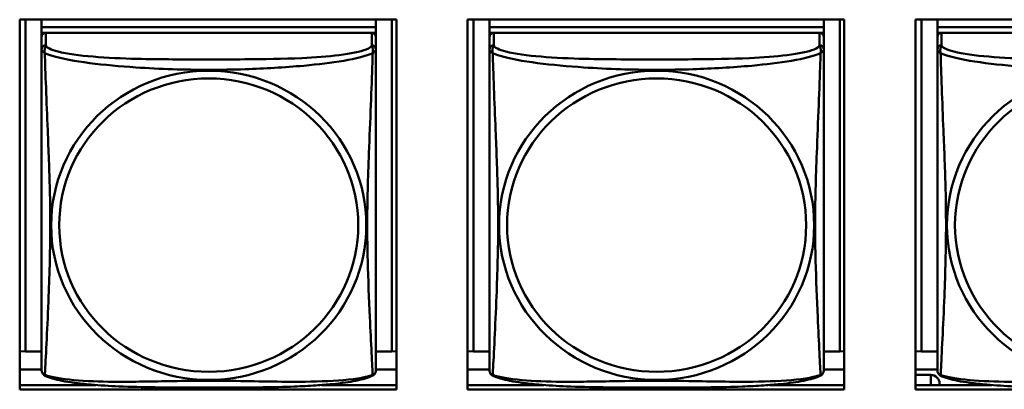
# Model space of a CAD drawing. Header units: inches. Extents: x 0.8 to 72.9, y -5.1 to 48.7.
# Tile 108 of 237: x 41.752 to 43.144, y 17.973 to 18.496. Entities that reach past the tile are written whole.
import ezdxf

# ---------------------------------------------------------------- set-up
doc = ezdxf.new("R2010")
doc.units = ezdxf.units.IN
doc.header["$MEASUREMENT"] = 0
doc.layers.add('Visible Edges(ROSSANSI)', color=7, linetype='Continuous', lineweight=50)
doc.layers.add('Visible Tangent Edges(ROSSANSI)', color=7, linetype='Continuous', lineweight=50)

msp = doc.modelspace()

# ---------------------------------------------------------------- linework, layer by layer
at = {"layer": 'Visible Edges(ROSSANSI)'}
for p, q in [((41.7523, 18.4958), (42.2847, 18.4958)), ((41.7523, 17.973), (41.7523, 18.4958)), ((41.7607, 18.0266), (41.7607, 18.4958)), ((41.7833, 18.4958), (41.7833, 18.4854)), ((42.2557, 18.4958), (42.2557, 18.4854)), ((42.2784, 18.4958), (42.2784, 18.0266)), ((42.2847, 18.4958), (42.2847, 17.973)), ((42.3853, 17.973), (42.3853, 18.4958)), ((42.3853, 18.4958), (42.9177, 18.4958)), ((42.3937, 18.0266), (42.3937, 18.4958)), ((42.4163, 18.4958), (42.4163, 18.4854)), ((42.8887, 18.4958), (42.8887, 18.4854)), ((42.9114, 18.4958), (42.9114, 18.0266)), ((42.9177, 18.4958), (42.9177, 17.973)), ((43.0183, 17.973), (43.0183, 18.4958)), ((43.0183, 18.4958), (43.5507, 18.4958)), ((43.0267, 18.0266), (43.0267, 18.4958)), ((43.0493, 18.4958), (43.0493, 18.4854)), ((42.2557, 18.4854), (41.7833, 18.4854)), ((41.7833, 18.4854), (41.7833, 18.4772)), ((41.7833, 18.4854), (41.7833, 18.4854)), ((41.7833, 18.4854), (42.2557, 18.4854)), ((42.2557, 18.4854), (42.2557, 18.4772)), ((42.2557, 18.4854), (42.2557, 18.4854)), ((42.8887, 18.4854), (42.4163, 18.4854)), ((42.4163, 18.4854), (42.4163, 18.4772)), ((42.4163, 18.4854), (42.4163, 18.4854)), ((42.4163, 18.4854), (42.8887, 18.4854)), ((42.8887, 18.4854), (42.8887, 18.4772)), ((42.8887, 18.4854), (42.8887, 18.4854)), ((43.5217, 18.4854), (43.0493, 18.4854)), ((43.0493, 18.4854), (43.0493, 18.4772)), ((43.0493, 18.4854), (43.0493, 18.4854)), ((43.0493, 18.4854), (43.5217, 18.4854)), ((41.7833, 18.4714), (41.7833, 18.4772)), ((41.7833, 18.4772), (41.7891, 18.4772)), ((41.7833, 18.4714), (41.7833, 18.4537)), ((42.2498, 18.4772), (41.7892, 18.4772)), ((42.2499, 18.4772), (42.2557, 18.4772)), ((42.2557, 18.4772), (42.2557, 18.4714)), ((42.2557, 18.4537), (42.2557, 18.4714)), ((42.4163, 18.4714), (42.4163, 18.4772)), ((42.4163, 18.4772), (42.4221, 18.4772)), ((42.4163, 18.4714), (42.4163, 18.4537)), ((42.8828, 18.4772), (42.4222, 18.4772)), ((42.8829, 18.4772), (42.8887, 18.4772)), ((42.8887, 18.4772), (42.8887, 18.4714)), ((42.8887, 18.4537), (42.8887, 18.4714)), ((43.0493, 18.4714), (43.0493, 18.4772)), ((43.0493, 18.4772), (43.0551, 18.4772)), ((43.0493, 18.4714), (43.0493, 18.4537)), ((43.5158, 18.4772), (43.0552, 18.4772)), ((41.7607, 18.0266), (41.7523, 18.027)), ((41.7833, 18.0266), (41.7607, 18.0266)), ((42.2784, 18.0266), (42.2557, 18.0266)), ((42.2784, 18.0266), (42.2847, 18.0269)), ((42.3937, 18.0266), (42.3853, 18.027)), ((42.4163, 18.0266), (42.3937, 18.0266)), ((42.9114, 18.0266), (42.8887, 18.0266)), ((42.9114, 18.0266), (42.9177, 18.0269)), ((43.0267, 18.0266), (43.0183, 18.027)), ((43.0493, 18.0266), (43.0267, 18.0266)), ((41.7833, 18.001), (41.7523, 18.001)), ((42.2847, 18.001), (42.2557, 18.001)), ((42.4163, 18.001), (42.3853, 18.001)), ((42.9177, 18.001), (42.8887, 18.001)), ((43.0493, 18.001), (43.0183, 18.001)), ((43.0183, 17.9934), (43.0399, 17.9934)), ((43.0524, 17.9791), (43.0524, 17.9811)), ((41.7523, 17.9791), (41.8601, 17.9791)), ((42.2847, 17.973), (41.7523, 17.973)), ((42.179, 17.9791), (42.2847, 17.9791)), ((42.3853, 17.9791), (42.4931, 17.9791)), ((42.9177, 17.973), (42.3853, 17.973)), ((42.812, 17.9791), (42.9177, 17.9791)), ((43.0183, 17.9791), (43.1261, 17.9791)), ((43.5507, 17.973), (43.0183, 17.973))]:
    msp.add_line(p, q, dxfattribs=at)
for centre, start, end in [((41.7971, 18.0007), 180, 189.1496), ((42.242, 18.0007), 350.8504, 360), ((42.4301, 18.0007), 180, 189.1496), ((42.875, 18.0007), 350.8504, 360), ((43.0631, 18.0007), 180, 189.1496)]:
    msp.add_arc(centre, 0.0138, start, end, dxfattribs=at)
for centre, major_axis, start_param, end_param in [((41.7892, 18.4714), (-0.00591, 0), 4.712389, 6.283185), ((42.2498, 18.4714), (0.00591, 0), 0, 1.570796), ((42.4222, 18.4714), (-0.00591, 0), 4.712389, 6.283185), ((42.8828, 18.4714), (0.00591, 0), 0, 1.570796), ((43.0552, 18.4714), (-0.00591, 0), 4.712389, 6.283185), ((43.0399, 17.9811), (0.0125, 0), 0, 1.570796)]:
    msp.add_ellipse(centre, major_axis=major_axis, ratio=0.981793, start_param=start_param, end_param=end_param, dxfattribs=at)
for points, knots in [([(41.7833, 18.4537), (41.7833, 18.4511), (41.7833, 18.4465), (41.7833, 18.4404), (41.7833, 18.4291), (41.7833, 18.4127), (41.7833, 18.3949), (41.7833, 18.377), (41.7833, 18.3578), (41.7833, 18.3387), (41.7833, 18.3116), (41.7833, 18.2844), (41.7833, 18.2576), (41.7833, 18.2409), (41.7833, 18.2242), (41.7833, 18.2076), (41.7833, 18.1744), (41.7833, 18.1412), (41.7833, 18.109), (41.7833, 18.0688), (41.7833, 18.0284), (41.7833, 18.0098), (41.7833, 18.004), (41.7833, 18.0008), (41.7833, 18.0007)], [0.325731, 0.325731, 0.325731, 0.325731, 0.404774, 0.404774, 0.404774, 0.550532, 0.550532, 0.550532, 0.69629, 0.69629, 0.69629, 0.902598, 0.902598, 0.902598, 1.03154, 1.03154, 1.03154, 1.289425, 1.289425, 1.289425, 1.610774, 1.610774, 1.610774, 1.710218, 1.710218, 1.710218, 1.710218]), ([(42.2557, 18.0007), (42.2557, 18.0007), (42.2557, 18.0016), (42.2557, 18.0033), (42.2557, 18.008), (42.2557, 18.0189), (42.2557, 18.0327), (42.2557, 18.0466), (42.2557, 18.0631), (42.2557, 18.0805), (42.2557, 18.1052), (42.2557, 18.1315), (42.2557, 18.1579), (42.2557, 18.1744), (42.2557, 18.191), (42.2557, 18.2076), (42.2557, 18.2408), (42.2557, 18.2741), (42.2557, 18.3081), (42.2557, 18.3504), (42.2557, 18.3962), (42.2557, 18.4278), (42.2557, 18.4402), (42.2557, 18.4496), (42.2557, 18.4537)], [0.352862, 0.352862, 0.352862, 0.352862, 0.404774, 0.404774, 0.404774, 0.550532, 0.550532, 0.550532, 0.69629, 0.69629, 0.69629, 0.902598, 0.902598, 0.902598, 1.03154, 1.03154, 1.03154, 1.289425, 1.289425, 1.289425, 1.610774, 1.610774, 1.610774, 1.73735, 1.73735, 1.73735, 1.73735]), ([(42.4163, 18.4537), (42.4163, 18.4511), (42.4163, 18.4465), (42.4163, 18.4404), (42.4163, 18.4291), (42.4163, 18.4127), (42.4163, 18.3949), (42.4163, 18.377), (42.4163, 18.3578), (42.4163, 18.3387), (42.4163, 18.3116), (42.4163, 18.2844), (42.4163, 18.2576), (42.4163, 18.2409), (42.4163, 18.2242), (42.4163, 18.2076), (42.4163, 18.1744), (42.4163, 18.1412), (42.4163, 18.109), (42.4163, 18.0688), (42.4163, 18.0284), (42.4163, 18.0098), (42.4163, 18.004), (42.4163, 18.0008), (42.4163, 18.0007)], [0.325731, 0.325731, 0.325731, 0.325731, 0.404774, 0.404774, 0.404774, 0.550532, 0.550532, 0.550532, 0.69629, 0.69629, 0.69629, 0.902598, 0.902598, 0.902598, 1.03154, 1.03154, 1.03154, 1.289425, 1.289425, 1.289425, 1.610774, 1.610774, 1.610774, 1.710218, 1.710218, 1.710218, 1.710218]), ([(42.8887, 18.0007), (42.8887, 18.0007), (42.8887, 18.0016), (42.8887, 18.0033), (42.8887, 18.008), (42.8887, 18.0189), (42.8887, 18.0327), (42.8887, 18.0466), (42.8887, 18.0631), (42.8887, 18.0805), (42.8887, 18.1052), (42.8887, 18.1315), (42.8887, 18.1579), (42.8887, 18.1744), (42.8887, 18.191), (42.8887, 18.2076), (42.8887, 18.2408), (42.8887, 18.2741), (42.8887, 18.3081), (42.8887, 18.3504), (42.8887, 18.3962), (42.8887, 18.4278), (42.8887, 18.4402), (42.8887, 18.4496), (42.8887, 18.4537)], [0.352862, 0.352862, 0.352862, 0.352862, 0.404774, 0.404774, 0.404774, 0.550532, 0.550532, 0.550532, 0.69629, 0.69629, 0.69629, 0.902598, 0.902598, 0.902598, 1.03154, 1.03154, 1.03154, 1.289425, 1.289425, 1.289425, 1.610774, 1.610774, 1.610774, 1.73735, 1.73735, 1.73735, 1.73735]), ([(43.0493, 18.4537), (43.0493, 18.4511), (43.0493, 18.4465), (43.0493, 18.4404), (43.0493, 18.4291), (43.0493, 18.4127), (43.0493, 18.3949), (43.0493, 18.377), (43.0493, 18.3578), (43.0493, 18.3387), (43.0493, 18.3116), (43.0493, 18.2844), (43.0493, 18.2576), (43.0493, 18.2409), (43.0493, 18.2242), (43.0493, 18.2076), (43.0493, 18.1744), (43.0493, 18.1412), (43.0493, 18.109), (43.0493, 18.0688), (43.0493, 18.0284), (43.0493, 18.0098), (43.0493, 18.004), (43.0493, 18.0008), (43.0493, 18.0007)], [0.325731, 0.325731, 0.325731, 0.325731, 0.404774, 0.404774, 0.404774, 0.550532, 0.550532, 0.550532, 0.69629, 0.69629, 0.69629, 0.902598, 0.902598, 0.902598, 1.03154, 1.03154, 1.03154, 1.289425, 1.289425, 1.289425, 1.610774, 1.610774, 1.610774, 1.710218, 1.710218, 1.710218, 1.710218]), ([(41.7875, 17.9926), (41.7869, 17.9929), (41.7864, 17.9933), (41.7855, 17.9941), (41.7851, 17.9946), (41.7845, 17.9955), (41.7843, 17.9959), (41.7839, 17.9967), (41.7838, 17.9971), (41.7836, 17.9979), (41.7835, 17.9982), (41.7835, 17.9985)], [0.02273771, 0.02273771, 0.02273771, 0.02273771, 0.02954865, 0.02954865, 0.03635958, 0.03635958, 0.04317052, 0.04317052, 0.04998146, 0.04998146, 0.0567924, 0.0567924, 0.0567924, 0.0567924]), ([(42.2516, 17.9926), (42.2521, 17.9929), (42.2526, 17.9933), (42.2535, 17.9941), (42.2539, 17.9946), (42.2545, 17.9955), (42.2548, 17.9959), (42.2551, 17.9967), (42.2552, 17.9971), (42.2554, 17.9979), (42.2555, 17.9982), (42.2556, 17.9985)], [0.02273771, 0.02273771, 0.02273771, 0.02273771, 0.02954865, 0.02954865, 0.03635958, 0.03635958, 0.04317052, 0.04317052, 0.04998146, 0.04998146, 0.0567924, 0.0567924, 0.0567924, 0.0567924]), ([(42.4205, 17.9926), (42.4199, 17.9929), (42.4194, 17.9933), (42.4185, 17.9941), (42.4181, 17.9946), (42.4175, 17.9955), (42.4173, 17.9959), (42.4169, 17.9967), (42.4168, 17.9971), (42.4166, 17.9979), (42.4165, 17.9982), (42.4165, 17.9985)], [0.02273771, 0.02273771, 0.02273771, 0.02273771, 0.02954865, 0.02954865, 0.03635958, 0.03635958, 0.04317052, 0.04317052, 0.04998146, 0.04998146, 0.0567924, 0.0567924, 0.0567924, 0.0567924]), ([(42.8846, 17.9926), (42.8851, 17.9929), (42.8856, 17.9933), (42.8865, 17.9941), (42.8869, 17.9946), (42.8875, 17.9955), (42.8878, 17.9959), (42.8881, 17.9967), (42.8882, 17.9971), (42.8884, 17.9979), (42.8885, 17.9982), (42.8886, 17.9985)], [0.02273771, 0.02273771, 0.02273771, 0.02273771, 0.02954865, 0.02954865, 0.03635958, 0.03635958, 0.04317052, 0.04317052, 0.04998146, 0.04998146, 0.0567924, 0.0567924, 0.0567924, 0.0567924]), ([(43.0535, 17.9926), (43.0529, 17.9929), (43.0524, 17.9933), (43.0515, 17.9941), (43.0511, 17.9946), (43.0505, 17.9955), (43.0503, 17.9959), (43.0499, 17.9967), (43.0498, 17.9971), (43.0496, 17.9979), (43.0495, 17.9982), (43.0495, 17.9985)], [0.02273771, 0.02273771, 0.02273771, 0.02273771, 0.02954865, 0.02954865, 0.03635958, 0.03635958, 0.04317052, 0.04317052, 0.04998146, 0.04998146, 0.0567924, 0.0567924, 0.0567924, 0.0567924]), ([(42.2516, 17.9926), (42.2482, 17.9909), (42.2447, 17.9896), (42.2367, 17.9872), (42.2322, 17.9861), (42.2227, 17.9842), (42.2177, 17.9834), (42.2066, 17.9818), (42.2004, 17.9811), (42.1865, 17.9797), (42.1787, 17.9791), (42.1609, 17.9779), (42.1507, 17.9774), (42.1258, 17.9764), (42.111, 17.9761), (42.0794, 17.9756), (42.0623, 17.9755), (42.0283, 17.9754), (42.0113, 17.9754), (41.9773, 17.9755), (41.9603, 17.9756), (41.9263, 17.9761), (41.9092, 17.9765), (41.8789, 17.9778), (41.8658, 17.9786), (41.8448, 17.9804), (41.8368, 17.9813), (41.8231, 17.9831), (41.8174, 17.984), (41.8074, 17.986), (41.8029, 17.987), (41.7947, 17.9894), (41.791, 17.9908), (41.7875, 17.9926)], [-1.678204, -1.678204, -1.678204, -1.678204, -1.629815, -1.629815, -1.580861, -1.580861, -1.532583, -1.532583, -1.479316, -1.479316, -1.416961, -1.416961, -1.337799, -1.337799, -1.226353, -1.226353, -1.09702, -1.09702, -0.967687, -0.967687, -0.838354, -0.838354, -0.709022, -0.709022, -0.60577, -0.60577, -0.53827, -0.53827, -0.483941, -0.483941, -0.435529, -0.435529, -0.384876, -0.384876, -0.384876, -0.384876]), ([(42.8846, 17.9926), (42.8812, 17.9909), (42.8777, 17.9896), (42.8697, 17.9872), (42.8652, 17.9861), (42.8557, 17.9842), (42.8507, 17.9834), (42.8396, 17.9818), (42.8334, 17.9811), (42.8195, 17.9797), (42.8117, 17.9791), (42.7939, 17.9779), (42.7837, 17.9774), (42.7588, 17.9764), (42.744, 17.9761), (42.7124, 17.9756), (42.6953, 17.9755), (42.6613, 17.9754), (42.6443, 17.9754), (42.6103, 17.9755), (42.5933, 17.9756), (42.5593, 17.9761), (42.5422, 17.9765), (42.5119, 17.9778), (42.4988, 17.9786), (42.4778, 17.9804), (42.4698, 17.9813), (42.4561, 17.9831), (42.4504, 17.984), (42.4404, 17.986), (42.4359, 17.987), (42.4277, 17.9894), (42.424, 17.9908), (42.4205, 17.9926)], [-1.678204, -1.678204, -1.678204, -1.678204, -1.629815, -1.629815, -1.580861, -1.580861, -1.532583, -1.532583, -1.479316, -1.479316, -1.416961, -1.416961, -1.337799, -1.337799, -1.226353, -1.226353, -1.09702, -1.09702, -0.967687, -0.967687, -0.838354, -0.838354, -0.709022, -0.709022, -0.60577, -0.60577, -0.53827, -0.53827, -0.483941, -0.483941, -0.435529, -0.435529, -0.384876, -0.384876, -0.384876, -0.384876]), ([(43.5176, 17.9926), (43.5142, 17.9909), (43.5107, 17.9896), (43.5027, 17.9872), (43.4982, 17.9861), (43.4887, 17.9842), (43.4837, 17.9834), (43.4726, 17.9818), (43.4664, 17.9811), (43.4525, 17.9797), (43.4447, 17.9791), (43.4269, 17.9779), (43.4167, 17.9774), (43.3918, 17.9764), (43.377, 17.9761), (43.3454, 17.9756), (43.3283, 17.9755), (43.2943, 17.9754), (43.2773, 17.9754), (43.2433, 17.9755), (43.2263, 17.9756), (43.1923, 17.9761), (43.1752, 17.9765), (43.1449, 17.9778), (43.1318, 17.9786), (43.1108, 17.9804), (43.1028, 17.9813), (43.0891, 17.9831), (43.0834, 17.984), (43.0734, 17.986), (43.0689, 17.987), (43.0607, 17.9894), (43.057, 17.9908), (43.0535, 17.9926)], [-1.678204, -1.678204, -1.678204, -1.678204, -1.629815, -1.629815, -1.580861, -1.580861, -1.532583, -1.532583, -1.479316, -1.479316, -1.416961, -1.416961, -1.337799, -1.337799, -1.226353, -1.226353, -1.09702, -1.09702, -0.967687, -0.967687, -0.838354, -0.838354, -0.709022, -0.709022, -0.60577, -0.60577, -0.53827, -0.53827, -0.483941, -0.483941, -0.435529, -0.435529, -0.384876, -0.384876, -0.384876, -0.384876])]:
    msp.add_open_spline(points, degree=3, knots=knots, dxfattribs=at)
at = {"layer": 'Visible Tangent Edges(ROSSANSI)'}
for p, q in [((41.7892, 18.4595), (41.7892, 18.4772)), ((42.2498, 18.4772), (42.2498, 18.4595)), ((42.4222, 18.4595), (42.4222, 18.4772)), ((42.8828, 18.4772), (42.8828, 18.4595)), ((43.0552, 18.4595), (43.0552, 18.4772)), ((43.0399, 17.9934), (43.0399, 17.9791))]:
    msp.add_line(p, q, dxfattribs=at)
for centre, major_axis, start_param, end_param in [((41.7892, 18.4537), (-0.00591, 0), 4.712389, 6.283185), ((42.2498, 18.4537), (0.00591, 0), 0, 1.570796), ((42.4222, 18.4537), (-0.00591, 0), 4.712389, 6.283185), ((42.8828, 18.4537), (0.00591, 0), 0, 1.570796), ((43.0552, 18.4537), (-0.00591, 0), 4.712389, 6.283185)]:
    msp.add_ellipse(centre, major_axis=major_axis, ratio=0.981793, start_param=start_param, end_param=end_param, dxfattribs=at)
for centre, major_axis in [((42.0195, 18.205), (0.2227, 0)), ((42.0195, 18.2052), (0.2113, 0)), ((42.6525, 18.205), (0.2227, 0)), ((42.6525, 18.2052), (0.2113, 0)), ((43.2855, 18.205), (0.2227, 0)), ((43.2855, 18.2052), (0.2113, 0))]:
    msp.add_ellipse(centre, major_axis=major_axis, ratio=0.981793, dxfattribs=at)
for points, knots in [([(41.7833, 18.4537), (41.7833, 18.4534), (41.7833, 18.4531), (41.7834, 18.4527), (41.7834, 18.4525), (41.7835, 18.4522), (41.7836, 18.4521), (41.7838, 18.4519), (41.7838, 18.4518), (41.784, 18.4516), (41.7842, 18.4514), (41.7848, 18.4508), (41.7853, 18.4504), (41.7864, 18.4495), (41.7871, 18.449), (41.7878, 18.4484)], [-0.0844808, -0.0844808, -0.0844808, -0.0844808, -0.06943799, -0.06943799, -0.05587828, -0.05587828, -0.04740346, -0.04740346, -0.04210669, -0.04210669, -0.03151317, -0.03151317, -0.01456352, -0.01456352, 0.00026741, 0.00026741, 0.00026741, 0.00026741]), ([(41.7878, 18.4484), (41.7876, 18.4495), (41.7875, 18.4506), (41.7874, 18.4525), (41.7875, 18.4535), (41.7877, 18.4548), (41.7878, 18.4552), (41.7879, 18.4559), (41.788, 18.4561), (41.7881, 18.4566), (41.7882, 18.4568), (41.7885, 18.4576), (41.7887, 18.4579), (41.789, 18.4587), (41.7891, 18.4591), (41.7892, 18.4595)], [-0.00026741, -0.00026741, -0.00026741, -0.00026741, 0.01456352, 0.01456352, 0.03151317, 0.03151317, 0.04210669, 0.04210669, 0.04740346, 0.04740346, 0.05587828, 0.05587828, 0.06943799, 0.06943799, 0.0844808, 0.0844808, 0.0844808, 0.0844808]), ([(42.2498, 18.4595), (42.2492, 18.4575), (42.2465, 18.4555), (42.2421, 18.4538), (42.234, 18.4505), (42.2201, 18.4477), (42.204, 18.4457), (42.1878, 18.4437), (42.1696, 18.4424), (42.151, 18.4415), (42.1246, 18.4403), (42.0973, 18.4399), (42.0703, 18.4397), (42.0534, 18.4396), (42.0364, 18.4395), (42.0195, 18.4395), (41.9857, 18.4395), (41.9518, 18.4396), (41.9181, 18.4404), (41.8761, 18.4415), (41.8322, 18.4442), (41.8066, 18.4507), (41.7966, 18.4532), (41.7901, 18.4563), (41.7892, 18.4595)], [0.325731, 0.325731, 0.325731, 0.325731, 0.404774, 0.404774, 0.404774, 0.550532, 0.550532, 0.550532, 0.69629, 0.69629, 0.69629, 0.902598, 0.902598, 0.902598, 1.03154, 1.03154, 1.03154, 1.289425, 1.289425, 1.289425, 1.610774, 1.610774, 1.610774, 1.73735, 1.73735, 1.73735, 1.73735]), ([(42.2498, 18.4595), (42.2499, 18.4591), (42.2501, 18.4587), (42.2504, 18.4579), (42.2505, 18.4576), (42.2508, 18.4568), (42.2509, 18.4566), (42.2511, 18.4561), (42.2511, 18.4559), (42.2513, 18.4552), (42.2514, 18.4548), (42.2515, 18.4535), (42.2516, 18.4525), (42.2515, 18.4506), (42.2514, 18.4495), (42.2512, 18.4484)], [-0.0844808, -0.0844808, -0.0844808, -0.0844808, -0.06943799, -0.06943799, -0.05587828, -0.05587828, -0.04740346, -0.04740346, -0.04210669, -0.04210669, -0.03151317, -0.03151317, -0.01456352, -0.01456352, 0.00026741, 0.00026741, 0.00026741, 0.00026741]), ([(42.2512, 18.4484), (42.252, 18.449), (42.2526, 18.4495), (42.2538, 18.4504), (42.2542, 18.4508), (42.2548, 18.4514), (42.255, 18.4516), (42.2552, 18.4518), (42.2553, 18.4519), (42.2554, 18.4521), (42.2555, 18.4522), (42.2556, 18.4525), (42.2557, 18.4527), (42.2557, 18.4531), (42.2557, 18.4534), (42.2557, 18.4537)], [-0.00026741, -0.00026741, -0.00026741, -0.00026741, 0.01456352, 0.01456352, 0.03151317, 0.03151317, 0.04210669, 0.04210669, 0.04740346, 0.04740346, 0.05587828, 0.05587828, 0.06943799, 0.06943799, 0.0844808, 0.0844808, 0.0844808, 0.0844808]), ([(42.4163, 18.4537), (42.4163, 18.4534), (42.4163, 18.4531), (42.4164, 18.4527), (42.4164, 18.4525), (42.4165, 18.4522), (42.4166, 18.4521), (42.4168, 18.4519), (42.4168, 18.4518), (42.417, 18.4516), (42.4172, 18.4514), (42.4178, 18.4508), (42.4183, 18.4504), (42.4194, 18.4495), (42.4201, 18.449), (42.4208, 18.4484)], [-0.0844808, -0.0844808, -0.0844808, -0.0844808, -0.06943799, -0.06943799, -0.05587828, -0.05587828, -0.04740346, -0.04740346, -0.04210669, -0.04210669, -0.03151317, -0.03151317, -0.01456352, -0.01456352, 0.00026741, 0.00026741, 0.00026741, 0.00026741]), ([(42.4208, 18.4484), (42.4206, 18.4495), (42.4205, 18.4506), (42.4204, 18.4525), (42.4205, 18.4535), (42.4207, 18.4548), (42.4208, 18.4552), (42.4209, 18.4559), (42.421, 18.4561), (42.4211, 18.4566), (42.4212, 18.4568), (42.4215, 18.4576), (42.4217, 18.4579), (42.422, 18.4587), (42.4221, 18.4591), (42.4222, 18.4595)], [-0.00026741, -0.00026741, -0.00026741, -0.00026741, 0.01456352, 0.01456352, 0.03151317, 0.03151317, 0.04210669, 0.04210669, 0.04740346, 0.04740346, 0.05587828, 0.05587828, 0.06943799, 0.06943799, 0.0844808, 0.0844808, 0.0844808, 0.0844808]), ([(42.8828, 18.4595), (42.8822, 18.4575), (42.8795, 18.4555), (42.8751, 18.4538), (42.867, 18.4505), (42.8531, 18.4477), (42.837, 18.4457), (42.8208, 18.4437), (42.8026, 18.4424), (42.784, 18.4415), (42.7576, 18.4403), (42.7303, 18.4399), (42.7033, 18.4397), (42.6864, 18.4396), (42.6694, 18.4395), (42.6525, 18.4395), (42.6187, 18.4395), (42.5848, 18.4396), (42.5511, 18.4404), (42.5091, 18.4415), (42.4652, 18.4442), (42.4396, 18.4507), (42.4296, 18.4532), (42.4231, 18.4563), (42.4222, 18.4595)], [0.325731, 0.325731, 0.325731, 0.325731, 0.404774, 0.404774, 0.404774, 0.550532, 0.550532, 0.550532, 0.69629, 0.69629, 0.69629, 0.902598, 0.902598, 0.902598, 1.03154, 1.03154, 1.03154, 1.289425, 1.289425, 1.289425, 1.610774, 1.610774, 1.610774, 1.73735, 1.73735, 1.73735, 1.73735]), ([(42.8828, 18.4595), (42.8829, 18.4591), (42.8831, 18.4587), (42.8834, 18.4579), (42.8835, 18.4576), (42.8838, 18.4568), (42.8839, 18.4566), (42.8841, 18.4561), (42.8841, 18.4559), (42.8843, 18.4552), (42.8844, 18.4548), (42.8845, 18.4535), (42.8846, 18.4525), (42.8845, 18.4506), (42.8844, 18.4495), (42.8842, 18.4484)], [-0.0844808, -0.0844808, -0.0844808, -0.0844808, -0.06943799, -0.06943799, -0.05587828, -0.05587828, -0.04740346, -0.04740346, -0.04210669, -0.04210669, -0.03151317, -0.03151317, -0.01456352, -0.01456352, 0.00026741, 0.00026741, 0.00026741, 0.00026741]), ([(42.8842, 18.4484), (42.885, 18.449), (42.8856, 18.4495), (42.8868, 18.4504), (42.8872, 18.4508), (42.8878, 18.4514), (42.888, 18.4516), (42.8882, 18.4518), (42.8883, 18.4519), (42.8884, 18.4521), (42.8885, 18.4522), (42.8886, 18.4525), (42.8887, 18.4527), (42.8887, 18.4531), (42.8887, 18.4534), (42.8887, 18.4537)], [-0.00026741, -0.00026741, -0.00026741, -0.00026741, 0.01456352, 0.01456352, 0.03151317, 0.03151317, 0.04210669, 0.04210669, 0.04740346, 0.04740346, 0.05587828, 0.05587828, 0.06943799, 0.06943799, 0.0844808, 0.0844808, 0.0844808, 0.0844808]), ([(43.0493, 18.4537), (43.0493, 18.4534), (43.0493, 18.4531), (43.0494, 18.4527), (43.0494, 18.4525), (43.0495, 18.4522), (43.0496, 18.4521), (43.0498, 18.4519), (43.0498, 18.4518), (43.05, 18.4516), (43.0502, 18.4514), (43.0508, 18.4508), (43.0513, 18.4504), (43.0524, 18.4495), (43.0531, 18.449), (43.0538, 18.4484)], [-0.0844808, -0.0844808, -0.0844808, -0.0844808, -0.06943799, -0.06943799, -0.05587828, -0.05587828, -0.04740346, -0.04740346, -0.04210669, -0.04210669, -0.03151317, -0.03151317, -0.01456352, -0.01456352, 0.00026741, 0.00026741, 0.00026741, 0.00026741]), ([(43.0538, 18.4484), (43.0536, 18.4495), (43.0535, 18.4506), (43.0534, 18.4525), (43.0535, 18.4535), (43.0537, 18.4548), (43.0538, 18.4552), (43.0539, 18.4559), (43.054, 18.4561), (43.0541, 18.4566), (43.0542, 18.4568), (43.0545, 18.4576), (43.0547, 18.4579), (43.055, 18.4587), (43.0551, 18.4591), (43.0552, 18.4595)], [-0.00026741, -0.00026741, -0.00026741, -0.00026741, 0.01456352, 0.01456352, 0.03151317, 0.03151317, 0.04210669, 0.04210669, 0.04740346, 0.04740346, 0.05587828, 0.05587828, 0.06943799, 0.06943799, 0.0844808, 0.0844808, 0.0844808, 0.0844808]), ([(43.5158, 18.4595), (43.5152, 18.4575), (43.5125, 18.4555), (43.5081, 18.4538), (43.5, 18.4505), (43.4861, 18.4477), (43.47, 18.4457), (43.4538, 18.4437), (43.4356, 18.4424), (43.417, 18.4415), (43.3906, 18.4403), (43.3633, 18.4399), (43.3363, 18.4397), (43.3194, 18.4396), (43.3024, 18.4395), (43.2855, 18.4395), (43.2517, 18.4395), (43.2178, 18.4396), (43.1841, 18.4404), (43.1421, 18.4415), (43.0982, 18.4442), (43.0726, 18.4507), (43.0626, 18.4532), (43.0561, 18.4563), (43.0552, 18.4595)], [0.325731, 0.325731, 0.325731, 0.325731, 0.404774, 0.404774, 0.404774, 0.550532, 0.550532, 0.550532, 0.69629, 0.69629, 0.69629, 0.902598, 0.902598, 0.902598, 1.03154, 1.03154, 1.03154, 1.289425, 1.289425, 1.289425, 1.610774, 1.610774, 1.610774, 1.73735, 1.73735, 1.73735, 1.73735]), ([(41.7878, 18.4484), (41.7907, 18.4471), (41.7942, 18.4458), (41.7982, 18.4446), (41.8258, 18.4363), (41.8728, 18.4312), (41.9163, 18.4283), (41.9513, 18.4259), (41.9854, 18.4249), (42.0195, 18.4249), (42.0366, 18.4249), (42.0536, 18.4252), (42.0708, 18.4257), (42.0983, 18.4266), (42.1264, 18.4282), (42.1541, 18.4307), (42.1736, 18.4325), (42.193, 18.4349), (42.2103, 18.4378), (42.2274, 18.4408), (42.2424, 18.4444), (42.2512, 18.4484)], [-1.657319, -1.657319, -1.657319, -1.657319, -1.610774, -1.610774, -1.610774, -1.289425, -1.289425, -1.289425, -1.03154, -1.03154, -1.03154, -0.902598, -0.902598, -0.902598, -0.69629, -0.69629, -0.69629, -0.550532, -0.550532, -0.550532, -0.405761, -0.405761, -0.405761, -0.405761]), ([(41.7878, 17.9935), (41.7879, 17.9951), (41.7881, 17.9974), (41.7882, 18.0002), (41.7893, 18.0201), (41.7915, 18.0632), (41.7932, 18.1047), (41.7945, 18.138), (41.7955, 18.1716), (41.7955, 18.205), (41.7955, 18.2217), (41.7953, 18.2385), (41.7949, 18.2555), (41.7942, 18.2827), (41.7931, 18.3108), (41.7919, 18.3393), (41.791, 18.3595), (41.7902, 18.38), (41.7895, 18.3992), (41.7888, 18.4183), (41.7882, 18.4361), (41.7878, 18.4484)], [-1.657319, -1.657319, -1.657319, -1.657319, -1.610774, -1.610774, -1.610774, -1.289425, -1.289425, -1.289425, -1.03154, -1.03154, -1.03154, -0.902598, -0.902598, -0.902598, -0.69629, -0.69629, -0.69629, -0.550532, -0.550532, -0.550532, -0.405761, -0.405761, -0.405761, -0.405761]), ([(42.2512, 18.4484), (42.2511, 18.4444), (42.251, 18.4399), (42.2508, 18.4349), (42.2497, 18.4005), (42.2476, 18.3513), (42.2459, 18.3074), (42.2445, 18.2721), (42.2435, 18.2385), (42.2435, 18.205), (42.2435, 18.1883), (42.2437, 18.1716), (42.2442, 18.1549), (42.2448, 18.1281), (42.246, 18.1009), (42.2472, 18.0751), (42.248, 18.0569), (42.2488, 18.0394), (42.2496, 18.0247), (42.2503, 18.0101), (42.2509, 17.9985), (42.2512, 17.9935)], [-1.657319, -1.657319, -1.657319, -1.657319, -1.610774, -1.610774, -1.610774, -1.289425, -1.289425, -1.289425, -1.03154, -1.03154, -1.03154, -0.902598, -0.902598, -0.902598, -0.69629, -0.69629, -0.69629, -0.550532, -0.550532, -0.550532, -0.405761, -0.405761, -0.405761, -0.405761]), ([(42.4208, 18.4484), (42.4237, 18.4471), (42.4272, 18.4458), (42.4312, 18.4446), (42.4588, 18.4363), (42.5058, 18.4312), (42.5493, 18.4283), (42.5843, 18.4259), (42.6184, 18.4249), (42.6525, 18.4249), (42.6696, 18.4249), (42.6866, 18.4252), (42.7038, 18.4257), (42.7313, 18.4266), (42.7594, 18.4282), (42.7871, 18.4307), (42.8066, 18.4325), (42.826, 18.4349), (42.8433, 18.4378), (42.8604, 18.4408), (42.8754, 18.4444), (42.8842, 18.4484)], [-1.657319, -1.657319, -1.657319, -1.657319, -1.610774, -1.610774, -1.610774, -1.289425, -1.289425, -1.289425, -1.03154, -1.03154, -1.03154, -0.902598, -0.902598, -0.902598, -0.69629, -0.69629, -0.69629, -0.550532, -0.550532, -0.550532, -0.405761, -0.405761, -0.405761, -0.405761]), ([(42.4208, 17.9935), (42.4209, 17.9951), (42.4211, 17.9974), (42.4212, 18.0002), (42.4223, 18.0201), (42.4245, 18.0632), (42.4262, 18.1047), (42.4275, 18.138), (42.4285, 18.1716), (42.4285, 18.205), (42.4285, 18.2217), (42.4283, 18.2385), (42.4279, 18.2555), (42.4272, 18.2827), (42.4261, 18.3108), (42.4249, 18.3393), (42.424, 18.3595), (42.4232, 18.38), (42.4225, 18.3992), (42.4218, 18.4183), (42.4212, 18.4361), (42.4208, 18.4484)], [-1.657319, -1.657319, -1.657319, -1.657319, -1.610774, -1.610774, -1.610774, -1.289425, -1.289425, -1.289425, -1.03154, -1.03154, -1.03154, -0.902598, -0.902598, -0.902598, -0.69629, -0.69629, -0.69629, -0.550532, -0.550532, -0.550532, -0.405761, -0.405761, -0.405761, -0.405761]), ([(42.8842, 18.4484), (42.8841, 18.4444), (42.884, 18.4399), (42.8838, 18.4349), (42.8827, 18.4005), (42.8806, 18.3513), (42.8789, 18.3074), (42.8775, 18.2721), (42.8765, 18.2385), (42.8765, 18.205), (42.8765, 18.1883), (42.8767, 18.1716), (42.8772, 18.1549), (42.8778, 18.1281), (42.879, 18.1009), (42.8802, 18.0751), (42.881, 18.0569), (42.8818, 18.0394), (42.8826, 18.0247), (42.8833, 18.0101), (42.8839, 17.9985), (42.8842, 17.9935)], [-1.657319, -1.657319, -1.657319, -1.657319, -1.610774, -1.610774, -1.610774, -1.289425, -1.289425, -1.289425, -1.03154, -1.03154, -1.03154, -0.902598, -0.902598, -0.902598, -0.69629, -0.69629, -0.69629, -0.550532, -0.550532, -0.550532, -0.405761, -0.405761, -0.405761, -0.405761]), ([(43.0538, 18.4484), (43.0567, 18.4471), (43.0602, 18.4458), (43.0642, 18.4446), (43.0918, 18.4363), (43.1388, 18.4312), (43.1823, 18.4283), (43.2173, 18.4259), (43.2514, 18.4249), (43.2855, 18.4249), (43.3026, 18.4249), (43.3196, 18.4252), (43.3368, 18.4257), (43.3643, 18.4266), (43.3924, 18.4282), (43.4201, 18.4307), (43.4396, 18.4325), (43.459, 18.4349), (43.4763, 18.4378), (43.4934, 18.4408), (43.5084, 18.4444), (43.5172, 18.4484)], [-1.657319, -1.657319, -1.657319, -1.657319, -1.610774, -1.610774, -1.610774, -1.289425, -1.289425, -1.289425, -1.03154, -1.03154, -1.03154, -0.902598, -0.902598, -0.902598, -0.69629, -0.69629, -0.69629, -0.550532, -0.550532, -0.550532, -0.405761, -0.405761, -0.405761, -0.405761]), ([(43.0538, 17.9935), (43.0539, 17.9951), (43.0541, 17.9974), (43.0542, 18.0002), (43.0553, 18.0201), (43.0575, 18.0632), (43.0592, 18.1047), (43.0605, 18.138), (43.0615, 18.1716), (43.0615, 18.205), (43.0615, 18.2217), (43.0613, 18.2385), (43.0609, 18.2555), (43.0602, 18.2827), (43.0591, 18.3108), (43.0579, 18.3393), (43.057, 18.3595), (43.0562, 18.38), (43.0555, 18.3992), (43.0548, 18.4183), (43.0542, 18.4361), (43.0538, 18.4484)], [-1.657319, -1.657319, -1.657319, -1.657319, -1.610774, -1.610774, -1.610774, -1.289425, -1.289425, -1.289425, -1.03154, -1.03154, -1.03154, -0.902598, -0.902598, -0.902598, -0.69629, -0.69629, -0.69629, -0.550532, -0.550532, -0.550532, -0.405761, -0.405761, -0.405761, -0.405761]), ([(41.7878, 17.9935), (41.7871, 17.9937), (41.7864, 17.9939), (41.7853, 17.9947), (41.7848, 17.9952), (41.7842, 17.9961), (41.784, 17.9965), (41.7838, 17.9971), (41.7838, 17.9973), (41.7836, 17.9978), (41.7835, 17.9981), (41.7835, 17.9985), (41.7835, 17.9985), (41.7835, 17.9985)], [-0.00026741, -0.00026741, -0.00026741, -0.00026741, 0.01456352, 0.01456352, 0.03151317, 0.03151317, 0.04210669, 0.04210669, 0.04740346, 0.04740346, 0.05587828, 0.05587828, 0.0567924, 0.0567924, 0.0567924, 0.0567924]), ([(41.7875, 17.9926), (41.7875, 17.9926), (41.7875, 17.9927), (41.7875, 17.9929), (41.7876, 17.9931), (41.7878, 17.9935)], [-0.02273771, -0.02273771, -0.02273771, -0.02273771, -0.01456352, -0.01456352, 0.00026741, 0.00026741, 0.00026741, 0.00026741]), ([(42.2512, 17.9935), (42.2484, 17.9924), (42.2449, 17.9914), (42.2409, 17.9905), (42.2133, 17.9843), (42.1662, 17.9834), (42.1227, 17.9838), (42.0878, 17.9842), (42.0536, 17.9851), (42.0195, 17.9851), (42.0025, 17.9851), (41.9854, 17.9849), (41.9683, 17.9846), (41.9408, 17.9842), (41.9126, 17.9835), (41.885, 17.9837), (41.8654, 17.9839), (41.8461, 17.9846), (41.8288, 17.9861), (41.8116, 17.9877), (41.7967, 17.9901), (41.7878, 17.9935)], [-1.657319, -1.657319, -1.657319, -1.657319, -1.610774, -1.610774, -1.610774, -1.289425, -1.289425, -1.289425, -1.03154, -1.03154, -1.03154, -0.902598, -0.902598, -0.902598, -0.69629, -0.69629, -0.69629, -0.550532, -0.550532, -0.550532, -0.405761, -0.405761, -0.405761, -0.405761]), ([(42.2556, 17.9985), (42.2556, 17.9985), (42.2556, 17.9985), (42.2555, 17.9981), (42.2554, 17.9978), (42.2553, 17.9973), (42.2552, 17.9971), (42.255, 17.9965), (42.2548, 17.9961), (42.2542, 17.9952), (42.2538, 17.9947), (42.2526, 17.9939), (42.252, 17.9937), (42.2512, 17.9935)], [-0.0567924, -0.0567924, -0.0567924, -0.0567924, -0.05587828, -0.05587828, -0.04740346, -0.04740346, -0.04210669, -0.04210669, -0.03151317, -0.03151317, -0.01456352, -0.01456352, 0.00026741, 0.00026741, 0.00026741, 0.00026741]), ([(42.2512, 17.9935), (42.2514, 17.9931), (42.2515, 17.9929), (42.2516, 17.9927), (42.2516, 17.9926), (42.2516, 17.9926)], [-0.00026741, -0.00026741, -0.00026741, -0.00026741, 0.01456352, 0.01456352, 0.02273771, 0.02273771, 0.02273771, 0.02273771]), ([(42.4208, 17.9935), (42.4201, 17.9937), (42.4194, 17.9939), (42.4183, 17.9947), (42.4178, 17.9952), (42.4172, 17.9961), (42.417, 17.9965), (42.4168, 17.9971), (42.4168, 17.9973), (42.4166, 17.9978), (42.4165, 17.9981), (42.4165, 17.9985), (42.4165, 17.9985), (42.4165, 17.9985)], [-0.00026741, -0.00026741, -0.00026741, -0.00026741, 0.01456352, 0.01456352, 0.03151317, 0.03151317, 0.04210669, 0.04210669, 0.04740346, 0.04740346, 0.05587828, 0.05587828, 0.0567924, 0.0567924, 0.0567924, 0.0567924]), ([(42.4205, 17.9926), (42.4205, 17.9926), (42.4205, 17.9927), (42.4205, 17.9929), (42.4206, 17.9931), (42.4208, 17.9935)], [-0.02273771, -0.02273771, -0.02273771, -0.02273771, -0.01456352, -0.01456352, 0.00026741, 0.00026741, 0.00026741, 0.00026741]), ([(42.8842, 17.9935), (42.8814, 17.9924), (42.8779, 17.9914), (42.8739, 17.9905), (42.8463, 17.9843), (42.7992, 17.9834), (42.7557, 17.9838), (42.7208, 17.9842), (42.6866, 17.9851), (42.6525, 17.9851), (42.6355, 17.9851), (42.6184, 17.9849), (42.6013, 17.9846), (42.5738, 17.9842), (42.5456, 17.9835), (42.518, 17.9837), (42.4984, 17.9839), (42.4791, 17.9846), (42.4618, 17.9861), (42.4446, 17.9877), (42.4297, 17.9901), (42.4208, 17.9935)], [-1.657319, -1.657319, -1.657319, -1.657319, -1.610774, -1.610774, -1.610774, -1.289425, -1.289425, -1.289425, -1.03154, -1.03154, -1.03154, -0.902598, -0.902598, -0.902598, -0.69629, -0.69629, -0.69629, -0.550532, -0.550532, -0.550532, -0.405761, -0.405761, -0.405761, -0.405761]), ([(42.8886, 17.9985), (42.8886, 17.9985), (42.8886, 17.9985), (42.8885, 17.9981), (42.8884, 17.9978), (42.8883, 17.9973), (42.8882, 17.9971), (42.888, 17.9965), (42.8878, 17.9961), (42.8872, 17.9952), (42.8868, 17.9947), (42.8856, 17.9939), (42.885, 17.9937), (42.8842, 17.9935)], [-0.0567924, -0.0567924, -0.0567924, -0.0567924, -0.05587828, -0.05587828, -0.04740346, -0.04740346, -0.04210669, -0.04210669, -0.03151317, -0.03151317, -0.01456352, -0.01456352, 0.00026741, 0.00026741, 0.00026741, 0.00026741]), ([(42.8842, 17.9935), (42.8844, 17.9931), (42.8845, 17.9929), (42.8846, 17.9927), (42.8846, 17.9926), (42.8846, 17.9926)], [-0.00026741, -0.00026741, -0.00026741, -0.00026741, 0.01456352, 0.01456352, 0.02273771, 0.02273771, 0.02273771, 0.02273771]), ([(43.0538, 17.9935), (43.0531, 17.9937), (43.0524, 17.9939), (43.0513, 17.9947), (43.0508, 17.9952), (43.0502, 17.9961), (43.05, 17.9965), (43.0498, 17.9971), (43.0498, 17.9973), (43.0496, 17.9978), (43.0495, 17.9981), (43.0495, 17.9985), (43.0495, 17.9985), (43.0495, 17.9985)], [-0.00026741, -0.00026741, -0.00026741, -0.00026741, 0.01456352, 0.01456352, 0.03151317, 0.03151317, 0.04210669, 0.04210669, 0.04740346, 0.04740346, 0.05587828, 0.05587828, 0.0567924, 0.0567924, 0.0567924, 0.0567924]), ([(43.0535, 17.9926), (43.0535, 17.9926), (43.0535, 17.9927), (43.0535, 17.9929), (43.0536, 17.9931), (43.0538, 17.9935)], [-0.02273771, -0.02273771, -0.02273771, -0.02273771, -0.01456352, -0.01456352, 0.00026741, 0.00026741, 0.00026741, 0.00026741]), ([(43.5172, 17.9935), (43.5144, 17.9924), (43.5109, 17.9914), (43.5069, 17.9905), (43.4793, 17.9843), (43.4322, 17.9834), (43.3887, 17.9838), (43.3538, 17.9842), (43.3196, 17.9851), (43.2855, 17.9851), (43.2685, 17.9851), (43.2514, 17.9849), (43.2343, 17.9846), (43.2068, 17.9842), (43.1786, 17.9835), (43.151, 17.9837), (43.1314, 17.9839), (43.1121, 17.9846), (43.0948, 17.9861), (43.0776, 17.9877), (43.0627, 17.9901), (43.0538, 17.9935)], [-1.657319, -1.657319, -1.657319, -1.657319, -1.610774, -1.610774, -1.610774, -1.289425, -1.289425, -1.289425, -1.03154, -1.03154, -1.03154, -0.902598, -0.902598, -0.902598, -0.69629, -0.69629, -0.69629, -0.550532, -0.550532, -0.550532, -0.405761, -0.405761, -0.405761, -0.405761])]:
    msp.add_open_spline(points, degree=3, knots=knots, dxfattribs=at)

doc.saveas('drawing.dxf')
